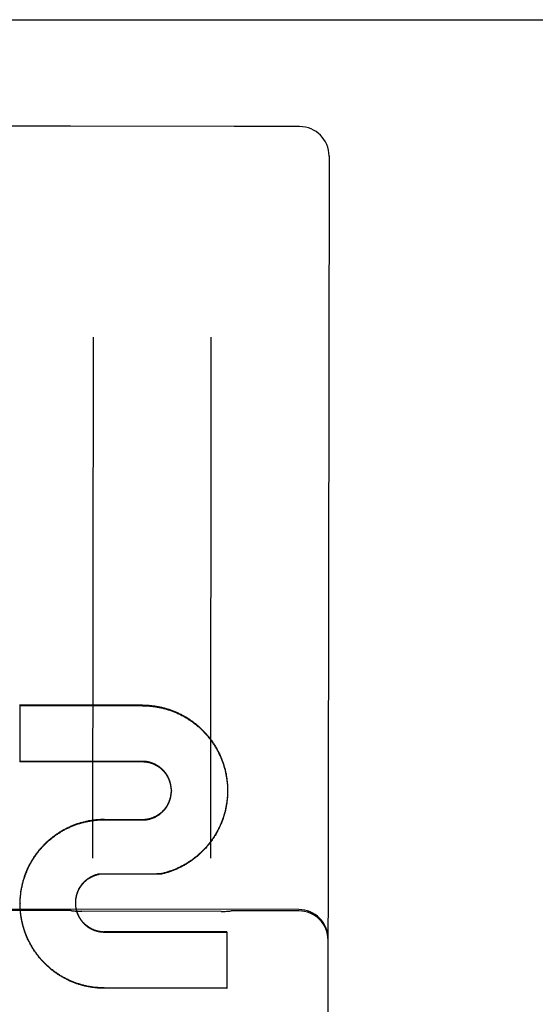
# Model space of a CAD drawing. Header units: inches. Extents: x 0 to 255, y -1 to 165.
# Tile 68 of 76: x 86.826 to 87.373, y 123.724 to 124.767. Entities that reach past the tile are written whole.
import ezdxf

# ---------------------------------------------------------------- set-up
doc = ezdxf.new("R2010")
doc.units = ezdxf.units.IN
doc.header["$LTSCALE"] = 14.034771
doc.header["$MEASUREMENT"] = 0
doc.linetypes.add('HIDDEN', pattern=[0.2, 0.1, -0.1])
doc.layers.get('0').update_dxf_attribs({"linetype": 'CONTINUOUS'})
doc.layers.add('02___PRT_ALL_AXES', color=7, linetype='CONTINUOUS')
doc.layers.add('DEFAULT_2', color=8, linetype='HIDDEN')

msp = doc.modelspace()

# ---------------------------------------------------------------- linework, layer by layer
at = {"color": 3, "linetype": 'Continuous'}
msp.add_line((83.8576, 124.767), (106.6701, 124.767), dxfattribs=at)
at = {"layer": '02___PRT_ALL_AXES', "color": 8, "linetype": 'HIDDEN'}
for p, q in [((86.879, 124.6541), (86.804, 124.6542)), ((87.0533, 124.6539), (86.8797, 124.6541)), ((87.1227, 124.6538), (87.054, 124.6539)), ((87.1218, 123.8241), (86.3093, 123.825)), ((86.878, 123.8229), (86.803, 123.823)), ((87.0394, 123.8219), (86.8916, 123.8221)), ((87.1218, 123.8227), (87.053, 123.8227))]:
    msp.add_line(p, q, dxfattribs=at)
at = {"layer": 'DEFAULT_2', "color": 8, "linetype": 'HIDDEN'}
for p, q in [((86.8797, 124.6541), (86.8794, 124.6541)), ((87.0535, 124.6539), (87.0533, 124.6539)), ((87.1539, 124.6226), (87.1517, 122.7273)), ((86.9037, 124.4307), (86.9031, 123.8786)), ((87.0287, 124.4305), (87.0281, 123.8784)), ((86.8259, 124.0408), (86.8259, 123.9805)), ((86.9561, 124.0406), (86.8259, 124.0408)), ((86.8259, 124.0401), (86.9561, 124.04)), ((86.956, 123.981), (86.8259, 123.9811)), ((86.956, 123.9804), (86.8259, 123.9805)), ((86.9867, 123.9502), (86.9867, 123.9496)), ((87.0463, 123.9541), (87.0463, 123.9525)), ((87.0463, 123.9531), (87.0463, 123.9515)), ((87.0463, 123.9521), (87.0464, 123.9505)), ((87.0464, 123.9492), (87.0463, 123.9475)), ((87.0463, 123.9482), (87.0463, 123.9466)), ((87.0464, 123.9511), (87.0464, 123.9495)), ((87.0464, 123.9501), (87.0464, 123.9485)), ((87.0464, 123.9501), (87.0464, 123.9495)), ((86.9158, 123.9197), (86.9158, 123.9192)), ((86.9158, 123.9197), (86.9559, 123.9194)), ((86.9158, 123.9192), (86.9559, 123.9189)), ((86.9559, 123.9194), (86.9559, 123.9189)), ((86.91, 123.8615), (86.91, 123.8611)), ((86.9754, 123.8614), (86.91, 123.8611)), ((86.9754, 123.8619), (86.9754, 123.8614)), ((86.8263, 123.8304), (86.8263, 123.8299)), ((86.8263, 123.829), (86.8263, 123.8304)), ((86.8263, 123.828), (86.8263, 123.8294)), ((86.8264, 123.8339), (86.8265, 123.8353)), ((86.885, 123.8333), (86.8849, 123.8324)), ((86.8849, 123.8328), (86.8849, 123.832)), ((86.8849, 123.8324), (86.8849, 123.8316)), ((86.8849, 123.832), (86.8849, 123.8311)), ((86.8849, 123.8315), (86.8849, 123.8309)), ((86.8849, 123.8313), (86.8849, 123.8311)), ((86.8849, 123.8311), (86.8849, 123.8302)), ((86.8849, 123.8309), (86.8849, 123.8307)), ((86.8849, 123.8306), (86.8849, 123.8298)), ((86.8849, 123.8302), (86.8849, 123.8294)), ((86.8264, 123.827), (86.8263, 123.8284)), ((86.8264, 123.826), (86.8264, 123.8275)), ((86.8264, 123.825), (86.8264, 123.8265)), ((87.0457, 123.8004), (86.9156, 123.8005)), ((86.9156, 123.8001), (87.0457, 123.8)), ((87.0457, 123.8004), (87.0457, 123.7404)), ((87.0457, 123.7407), (86.9155, 123.7409)), ((87.0457, 123.7404), (86.9155, 123.7405))]:
    msp.add_line(p, q, dxfattribs=at)
for points in [[(86.9561, 124.0406), (86.957, 124.0406), (86.958, 124.0406), (86.959, 124.0406), (86.96, 124.0406), (86.961, 124.0405), (86.9619, 124.0404), (86.9629, 124.0404), (86.9639, 124.0403), (86.9648, 124.0402), (86.9658, 124.0401), (86.9668, 124.04), (86.9678, 124.0399), (86.9687, 124.0397), (86.9697, 124.0396), (86.9707, 124.0394), (86.9716, 124.0393), (86.9726, 124.0391), (86.9735, 124.0389), (86.9745, 124.0387), (86.9754, 124.0385), (86.9764, 124.0383), (86.9774, 124.0381), (86.9783, 124.0378), (86.9792, 124.0376), (86.9802, 124.0373), (86.9811, 124.0371), (86.9821, 124.0368), (86.983, 124.0365), (86.9839, 124.0362), (86.9849, 124.0359), (86.9858, 124.0356), (86.9867, 124.0353), (86.9876, 124.0349), (86.9885, 124.0346), (86.9894, 124.0342), (86.9903, 124.0339), (86.9912, 124.0335), (86.9921, 124.0331), (86.993, 124.0327), (86.9939, 124.0323), (86.9948, 124.0319), (86.9957, 124.0315), (86.9966, 124.031), (86.9974, 124.0306), (86.9983, 124.0301), (86.9992, 124.0297), (87, 124.0292), (87.0009, 124.0287), (87.0017, 124.0282), (87.0026, 124.0277), (87.0034, 124.0272), (87.0042, 124.0267), (87.0051, 124.0262), (87.0059, 124.0256), (87.0067, 124.0251), (87.0075, 124.0245), (87.0083, 124.024), (87.0091, 124.0234), (87.0099, 124.0228), (87.0107, 124.0222), (87.0114, 124.0216), (87.0122, 124.021), (87.013, 124.0204), (87.0137, 124.0198), (87.0145, 124.0192), (87.0152, 124.0185), (87.0159, 124.0179), (87.0167, 124.0172), (87.0174, 124.0166), (87.0181, 124.0159), (87.0188, 124.0152), (87.0195, 124.0145), (87.0202, 124.0138), (87.0209, 124.0131), (87.0216, 124.0124), (87.0222, 124.0117), (87.0229, 124.011), (87.0236, 124.0103), (87.0242, 124.0095), (87.0248, 124.0088), (87.0255, 124.008), (87.0261, 124.0073), (87.0267, 124.0065), (87.0273, 124.0057), (87.0279, 124.005), (87.0285, 124.0042), (87.0291, 124.0034), (87.0297, 124.0026), (87.0302, 124.0018), (87.0308, 124.001), (87.0313, 124.0002), (87.0319, 123.9993), (87.0324, 123.9985), (87.0329, 123.9977), (87.0334, 123.9968), (87.0339, 123.996), (87.0344, 123.9952), (87.0349, 123.9943), (87.0354, 123.9934), (87.0358, 123.9926), (87.0363, 123.9917), (87.0367, 123.9908), (87.0372, 123.99), (87.0376, 123.9891), (87.038, 123.9882), (87.0384, 123.9873), (87.0388, 123.9864), (87.0392, 123.9855), (87.0396, 123.9846), (87.0399, 123.9837), (87.0403, 123.9828), (87.0406, 123.9818), (87.041, 123.9809), (87.0413, 123.98), (87.0416, 123.9791), (87.0419, 123.9781), (87.0422, 123.9772), (87.0425, 123.9763), (87.0428, 123.9753), (87.0431, 123.9744), (87.0433, 123.9734), (87.0436, 123.9725), (87.0438, 123.9715), (87.044, 123.9706), (87.0442, 123.9696), (87.0445, 123.9687), (87.0447, 123.9677), (87.0448, 123.9667), (87.045, 123.9658), (87.0452, 123.9648), (87.0453, 123.9638), (87.0455, 123.9629), (87.0456, 123.9619), (87.0457, 123.9609), (87.0458, 123.9599), (87.0459, 123.959), (87.046, 123.958), (87.0461, 123.957), (87.0462, 123.956), (87.0462, 123.9551), (87.0463, 123.9541)], [(86.9561, 124.04), (86.9571, 124.04), (86.958, 124.04), (86.959, 124.0399), (86.96, 124.0399), (86.961, 124.0398), (86.962, 124.0398), (86.963, 124.0397), (86.9639, 124.0396), (86.9649, 124.0395), (86.9659, 124.0394), (86.9669, 124.0393), (86.9679, 124.0392), (86.9688, 124.0391), (86.9698, 124.0389), (86.9708, 124.0388), (86.9718, 124.0386), (86.9727, 124.0384), (86.9737, 124.0382), (86.9747, 124.038), (86.9756, 124.0378), (86.9766, 124.0376), (86.9776, 124.0374), (86.9785, 124.0371), (86.9795, 124.0369), (86.9804, 124.0366), (86.9814, 124.0363), (86.9823, 124.0361), (86.9832, 124.0358), (86.9842, 124.0355), (86.9851, 124.0352), (86.9861, 124.0348), (86.987, 124.0345), (86.9879, 124.0342), (86.9888, 124.0338), (86.9897, 124.0334), (86.9907, 124.0331), (86.9916, 124.0327), (86.9925, 124.0323), (86.9934, 124.0319), (86.9943, 124.0315), (86.9952, 124.0311), (86.996, 124.0306), (86.9969, 124.0302), (86.9978, 124.0297), (86.9987, 124.0293), (86.9995, 124.0288), (87.0004, 124.0283), (87.0013, 124.0278), (87.0021, 124.0273), (87.003, 124.0268), (87.0038, 124.0263), (87.0046, 124.0258), (87.0055, 124.0252), (87.0063, 124.0247), (87.0071, 124.0242), (87.0079, 124.0236), (87.0087, 124.023), (87.0095, 124.0224), (87.0103, 124.0219), (87.0111, 124.0213), (87.0119, 124.0206), (87.0126, 124.02), (87.0134, 124.0194), (87.0142, 124.0188), (87.0149, 124.0181), (87.0157, 124.0175), (87.0164, 124.0168), (87.0171, 124.0162), (87.0178, 124.0155), (87.0186, 124.0148), (87.0193, 124.0141), (87.02, 124.0135), (87.0207, 124.0127), (87.0213, 124.012), (87.022, 124.0113), (87.0227, 124.0106), (87.0233, 124.0099), (87.024, 124.0091), (87.0246, 124.0084), (87.0253, 124.0076), (87.0259, 124.0069), (87.0265, 124.0061), (87.0271, 124.0053), (87.0278, 124.0046), (87.0283, 124.0038), (87.0289, 124.003), (87.0295, 124.0022), (87.0301, 124.0014), (87.0306, 124.0006), (87.0312, 123.9997), (87.0317, 123.9989), (87.0323, 123.9981), (87.0328, 123.9973), (87.0333, 123.9964), (87.0338, 123.9956), (87.0343, 123.9947), (87.0348, 123.9939), (87.0353, 123.993), (87.0357, 123.9921), (87.0362, 123.9913), (87.0367, 123.9904), (87.0371, 123.9895), (87.0375, 123.9886), (87.0379, 123.9877), (87.0384, 123.9868), (87.0388, 123.9859), (87.0391, 123.985), (87.0395, 123.9841), (87.0399, 123.9832), (87.0403, 123.9823), (87.0406, 123.9814), (87.0409, 123.9804), (87.0413, 123.9795), (87.0416, 123.9786), (87.0419, 123.9776), (87.0422, 123.9767), (87.0425, 123.9758), (87.0428, 123.9748), (87.0431, 123.9739), (87.0433, 123.9729), (87.0436, 123.972), (87.0438, 123.971), (87.044, 123.97), (87.0442, 123.9691), (87.0444, 123.9681), (87.0446, 123.9671), (87.0448, 123.9662), (87.045, 123.9652), (87.0452, 123.9642), (87.0453, 123.9633), (87.0455, 123.9623), (87.0456, 123.9613), (87.0457, 123.9603), (87.0458, 123.9594), (87.0459, 123.9584), (87.046, 123.9574), (87.0461, 123.9564), (87.0462, 123.9554), (87.0462, 123.9544), (87.0463, 123.9535)], [(86.9867, 123.9502), (86.9867, 123.9506), (86.9867, 123.951), (86.9867, 123.9514), (86.9867, 123.9519), (86.9866, 123.9523), (86.9866, 123.9527), (86.9866, 123.9532), (86.9865, 123.9536), (86.9865, 123.954), (86.9864, 123.9545), (86.9863, 123.9549), (86.9863, 123.9553), (86.9862, 123.9558), (86.9861, 123.9562), (86.986, 123.9566), (86.9859, 123.9571), (86.9858, 123.9575), (86.9857, 123.9579), (86.9856, 123.9583), (86.9855, 123.9587), (86.9854, 123.9592), (86.9852, 123.9596), (86.9851, 123.96), (86.985, 123.9604), (86.9848, 123.9608), (86.9847, 123.9612), (86.9845, 123.9616), (86.9843, 123.962), (86.9842, 123.9624), (86.984, 123.9628), (86.9838, 123.9632), (86.9836, 123.9636), (86.9834, 123.964), (86.9832, 123.9644), (86.983, 123.9648), (86.9828, 123.9652), (86.9826, 123.9656), (86.9824, 123.9659), (86.9822, 123.9663), (86.9819, 123.9667), (86.9817, 123.967), (86.9815, 123.9674), (86.9812, 123.9678), (86.981, 123.9681), (86.9807, 123.9685), (86.9804, 123.9688), (86.9802, 123.9692), (86.9799, 123.9695), (86.9796, 123.9698), (86.9793, 123.9702), (86.9791, 123.9705), (86.9788, 123.9708), (86.9785, 123.9712), (86.9782, 123.9715), (86.9779, 123.9718), (86.9776, 123.9721), (86.9773, 123.9724), (86.9769, 123.9727), (86.9766, 123.973), (86.9763, 123.9733), (86.976, 123.9736), (86.9756, 123.9738), (86.9753, 123.9741), (86.975, 123.9744), (86.9746, 123.9747), (86.9743, 123.9749), (86.9739, 123.9752), (86.9736, 123.9754), (86.9732, 123.9757), (86.9728, 123.9759), (86.9725, 123.9762), (86.9721, 123.9764), (86.9717, 123.9766), (86.9714, 123.9768), (86.971, 123.9771), (86.9706, 123.9773), (86.9702, 123.9775), (86.9698, 123.9777), (86.9694, 123.9779), (86.969, 123.978), (86.9687, 123.9782), (86.9683, 123.9784), (86.9679, 123.9786), (86.9675, 123.9787), (86.967, 123.9789), (86.9666, 123.9791), (86.9662, 123.9792), (86.9658, 123.9793), (86.9654, 123.9795), (86.965, 123.9796), (86.9646, 123.9797), (86.9642, 123.9799), (86.9637, 123.98), (86.9633, 123.9801), (86.9629, 123.9802), (86.9625, 123.9803), (86.962, 123.9804), (86.9616, 123.9804), (86.9612, 123.9805), (86.9608, 123.9806), (86.9603, 123.9807), (86.9599, 123.9807), (86.9595, 123.9808), (86.959, 123.9808), (86.9586, 123.9809), (86.9582, 123.9809), (86.9577, 123.9809), (86.9573, 123.9809), (86.9569, 123.981), (86.9564, 123.981), (86.956, 123.981)], [(86.9867, 123.9496), (86.9867, 123.95), (86.9867, 123.9505), (86.9867, 123.9509), (86.9867, 123.9513), (86.9866, 123.9518), (86.9866, 123.9522), (86.9866, 123.9527), (86.9865, 123.9531), (86.9865, 123.9535), (86.9864, 123.954), (86.9863, 123.9544), (86.9863, 123.9548), (86.9862, 123.9553), (86.9861, 123.9557), (86.986, 123.9561), (86.9859, 123.9566), (86.9858, 123.957), (86.9857, 123.9574), (86.9856, 123.9578), (86.9855, 123.9583), (86.9854, 123.9587), (86.9852, 123.9591), (86.9851, 123.9595), (86.9849, 123.9599), (86.9848, 123.9603), (86.9846, 123.9607), (86.9845, 123.9612), (86.9843, 123.9616), (86.9841, 123.962), (86.984, 123.9624), (86.9838, 123.9628), (86.9836, 123.9632), (86.9834, 123.9636), (86.9832, 123.9639), (86.983, 123.9643), (86.9828, 123.9647), (86.9825, 123.9651), (86.9823, 123.9655), (86.9821, 123.9659), (86.9819, 123.9662), (86.9816, 123.9666), (86.9814, 123.967), (86.9811, 123.9673), (86.9809, 123.9677), (86.9806, 123.968), (86.9803, 123.9684), (86.9801, 123.9687), (86.9798, 123.9691), (86.9795, 123.9694), (86.9792, 123.9697), (86.9789, 123.9701), (86.9786, 123.9704), (86.9784, 123.9707), (86.978, 123.971), (86.9777, 123.9713), (86.9774, 123.9717), (86.9771, 123.972), (86.9768, 123.9723), (86.9765, 123.9726), (86.9761, 123.9728), (86.9758, 123.9731), (86.9755, 123.9734), (86.9751, 123.9737), (86.9748, 123.974), (86.9744, 123.9742), (86.9741, 123.9745), (86.9737, 123.9747), (86.9734, 123.975), (86.973, 123.9752), (86.9726, 123.9755), (86.9723, 123.9757), (86.9719, 123.9759), (86.9715, 123.9762), (86.9711, 123.9764), (86.9707, 123.9766), (86.9704, 123.9768), (86.97, 123.977), (86.9696, 123.9772), (86.9692, 123.9774), (86.9688, 123.9776), (86.9684, 123.9778), (86.968, 123.9779), (86.9676, 123.9781), (86.9672, 123.9783), (86.9667, 123.9784), (86.9663, 123.9786), (86.9659, 123.9787), (86.9655, 123.9789), (86.9651, 123.979), (86.9647, 123.9791), (86.9642, 123.9793), (86.9638, 123.9794), (86.9634, 123.9795), (86.963, 123.9796), (86.9625, 123.9797), (86.9621, 123.9798), (86.9617, 123.9799), (86.9612, 123.9799), (86.9608, 123.98), (86.9604, 123.9801), (86.9599, 123.9801), (86.9595, 123.9802), (86.9591, 123.9802), (86.9586, 123.9803), (86.9582, 123.9803), (86.9578, 123.9803), (86.9573, 123.9804), (86.9569, 123.9804), (86.9564, 123.9804), (86.956, 123.9804)], [(86.9559, 123.9194), (86.9563, 123.9194), (86.9567, 123.9194), (86.9572, 123.9194), (86.9576, 123.9195), (86.9581, 123.9195), (86.9585, 123.9195), (86.9589, 123.9196), (86.9594, 123.9196), (86.9598, 123.9197), (86.9602, 123.9197), (86.9606, 123.9198), (86.9611, 123.9198), (86.9615, 123.9199), (86.9619, 123.92), (86.9624, 123.9201), (86.9628, 123.9202), (86.9632, 123.9203), (86.9636, 123.9204), (86.964, 123.9205), (86.9645, 123.9206), (86.9649, 123.9207), (86.9653, 123.9209), (86.9657, 123.921), (86.9661, 123.9211), (86.9665, 123.9213), (86.9669, 123.9214), (86.9673, 123.9216), (86.9677, 123.9218), (86.9681, 123.9219), (86.9685, 123.9221), (86.9689, 123.9223), (86.9693, 123.9225), (86.9697, 123.9227), (86.9701, 123.9229), (86.9705, 123.9231), (86.9709, 123.9233), (86.9713, 123.9235), (86.9716, 123.9237), (86.972, 123.9239), (86.9724, 123.9242), (86.9727, 123.9244), (86.9731, 123.9246), (86.9735, 123.9249), (86.9738, 123.9251), (86.9742, 123.9254), (86.9745, 123.9257), (86.9749, 123.9259), (86.9752, 123.9262), (86.9755, 123.9265), (86.9759, 123.9267), (86.9762, 123.927), (86.9765, 123.9273), (86.9769, 123.9276), (86.9772, 123.9279), (86.9775, 123.9282), (86.9778, 123.9285), (86.9781, 123.9288), (86.9784, 123.9291), (86.9787, 123.9295), (86.979, 123.9298), (86.9793, 123.9301), (86.9796, 123.9305), (86.9798, 123.9308), (86.9801, 123.9311), (86.9804, 123.9315), (86.9806, 123.9318), (86.9809, 123.9322), (86.9811, 123.9325), (86.9814, 123.9329), (86.9816, 123.9332), (86.9819, 123.9336), (86.9821, 123.934), (86.9823, 123.9344), (86.9825, 123.9347), (86.9828, 123.9351), (86.983, 123.9355), (86.9832, 123.9359), (86.9834, 123.9363), (86.9836, 123.9367), (86.9838, 123.937), (86.9839, 123.9374), (86.9841, 123.9378), (86.9843, 123.9382), (86.9845, 123.9386), (86.9846, 123.939), (86.9848, 123.9395), (86.9849, 123.9399), (86.9851, 123.9403), (86.9852, 123.9407), (86.9853, 123.9411), (86.9855, 123.9415), (86.9856, 123.9419), (86.9857, 123.9424), (86.9858, 123.9428), (86.9859, 123.9432), (86.986, 123.9436), (86.9861, 123.9441), (86.9862, 123.9445), (86.9863, 123.9449), (86.9863, 123.9454), (86.9864, 123.9458), (86.9865, 123.9462), (86.9865, 123.9466), (86.9866, 123.9471), (86.9866, 123.9475), (86.9866, 123.948), (86.9867, 123.9484), (86.9867, 123.9488), (86.9867, 123.9493), (86.9867, 123.9497), (86.9867, 123.9502)], [(86.9559, 123.9189), (86.9563, 123.9189), (86.9568, 123.9189), (86.9572, 123.9189), (86.9576, 123.9189), (86.9581, 123.919), (86.9585, 123.919), (86.9589, 123.919), (86.9594, 123.9191), (86.9598, 123.9191), (86.9603, 123.9192), (86.9607, 123.9193), (86.9611, 123.9193), (86.9616, 123.9194), (86.962, 123.9195), (86.9624, 123.9196), (86.9628, 123.9197), (86.9633, 123.9198), (86.9637, 123.9199), (86.9641, 123.92), (86.9645, 123.9201), (86.965, 123.9203), (86.9654, 123.9204), (86.9658, 123.9205), (86.9662, 123.9207), (86.9666, 123.9208), (86.967, 123.921), (86.9675, 123.9211), (86.9679, 123.9213), (86.9683, 123.9215), (86.9687, 123.9216), (86.9691, 123.9218), (86.9695, 123.922), (86.9699, 123.9222), (86.9702, 123.9224), (86.9706, 123.9226), (86.971, 123.9228), (86.9714, 123.9231), (86.9718, 123.9233), (86.9722, 123.9235), (86.9725, 123.9237), (86.9729, 123.924), (86.9733, 123.9242), (86.9736, 123.9245), (86.974, 123.9247), (86.9743, 123.925), (86.9747, 123.9253), (86.975, 123.9255), (86.9754, 123.9258), (86.9757, 123.9261), (86.976, 123.9264), (86.9764, 123.9267), (86.9767, 123.9269), (86.977, 123.9272), (86.9773, 123.9275), (86.9777, 123.9279), (86.978, 123.9282), (86.9783, 123.9285), (86.9786, 123.9288), (86.9789, 123.9291), (86.9792, 123.9295), (86.9794, 123.9298), (86.9797, 123.9301), (86.98, 123.9305), (86.9803, 123.9308), (86.9805, 123.9312), (86.9808, 123.9315), (86.9811, 123.9319), (86.9813, 123.9322), (86.9816, 123.9326), (86.9818, 123.933), (86.982, 123.9333), (86.9823, 123.9337), (86.9825, 123.9341), (86.9827, 123.9345), (86.9829, 123.9349), (86.9831, 123.9352), (86.9833, 123.9356), (86.9835, 123.936), (86.9837, 123.9364), (86.9839, 123.9368), (86.9841, 123.9372), (86.9843, 123.9376), (86.9844, 123.938), (86.9846, 123.9384), (86.9847, 123.9388), (86.9849, 123.9393), (86.985, 123.9397), (86.9852, 123.9401), (86.9853, 123.9405), (86.9854, 123.9409), (86.9856, 123.9413), (86.9857, 123.9418), (86.9858, 123.9422), (86.9859, 123.9426), (86.986, 123.943), (86.9861, 123.9435), (86.9862, 123.9439), (86.9862, 123.9443), (86.9863, 123.9448), (86.9864, 123.9452), (86.9864, 123.9456), (86.9865, 123.9461), (86.9866, 123.9465), (86.9866, 123.947), (86.9866, 123.9474), (86.9867, 123.9478), (86.9867, 123.9483), (86.9867, 123.9487), (86.9867, 123.9491), (86.9867, 123.9496)], [(87.0463, 123.9472), (87.0463, 123.9456), (87.0462, 123.9446), (87.0462, 123.9436), (87.0461, 123.9426), (87.046, 123.9416), (87.0459, 123.9407), (87.0458, 123.9397), (87.0457, 123.9387), (87.0456, 123.9377), (87.0454, 123.9367), (87.0453, 123.9358), (87.0451, 123.9348), (87.045, 123.9338), (87.0448, 123.9328), (87.0446, 123.9319), (87.0444, 123.9309), (87.0442, 123.93), (87.044, 123.929), (87.0437, 123.928), (87.0435, 123.9271), (87.0432, 123.9261), (87.043, 123.9252), (87.0427, 123.9242), (87.0424, 123.9233), (87.0421, 123.9223), (87.0418, 123.9214), (87.0415, 123.9205), (87.0412, 123.9195), (87.0409, 123.9186), (87.0405, 123.9177), (87.0402, 123.9168), (87.0398, 123.9158), (87.0394, 123.9149), (87.039, 123.914), (87.0386, 123.9131), (87.0382, 123.9122), (87.0378, 123.9113), (87.0374, 123.9104), (87.037, 123.9096), (87.0365, 123.9087), (87.0361, 123.9078), (87.0356, 123.9069), (87.0351, 123.9061), (87.0347, 123.9052), (87.0342, 123.9043), (87.0337, 123.9035), (87.0332, 123.9026), (87.0326, 123.9018), (87.0321, 123.901), (87.0316, 123.9001), (87.031, 123.8993), (87.0305, 123.8985), (87.0299, 123.8977), (87.0294, 123.8969), (87.0288, 123.8961), (87.0282, 123.8953), (87.0276, 123.8945), (87.027, 123.8937), (87.0264, 123.893), (87.0257, 123.8922), (87.0251, 123.8915), (87.0245, 123.8907), (87.0238, 123.89), (87.0232, 123.8892), (87.0225, 123.8885), (87.0218, 123.8878), (87.0212, 123.8871), (87.0205, 123.8864), (87.0198, 123.8857), (87.0191, 123.885), (87.0184, 123.8843), (87.0176, 123.8836), (87.0169, 123.8829), (87.0162, 123.8823), (87.0154, 123.8816), (87.0147, 123.881), (87.014, 123.8803), (87.0132, 123.8797), (87.0124, 123.8791), (87.0116, 123.8785), (87.0109, 123.8779), (87.0101, 123.8773), (87.0093, 123.8767), (87.0085, 123.8761), (87.0077, 123.8755), (87.0069, 123.875), (87.0061, 123.8744), (87.0052, 123.8739), (87.0044, 123.8734), (87.0036, 123.8728), (87.0027, 123.8723), (87.0019, 123.8718), (87.001, 123.8713), (87.0002, 123.8708), (86.9993, 123.8704), (86.9984, 123.8699), (86.9976, 123.8694), (86.9967, 123.869), (86.9958, 123.8685), (86.9949, 123.8681), (86.994, 123.8677), (86.9931, 123.8673), (86.9922, 123.8669), (86.9913, 123.8665), (86.9904, 123.8661), (86.9895, 123.8657), (86.9886, 123.8654), (86.9877, 123.865), (86.9867, 123.8647), (86.9858, 123.8644), (86.9849, 123.864), (86.9839, 123.8637), (86.983, 123.8634), (86.9821, 123.8631), (86.9811, 123.8629), (86.9802, 123.8626), (86.9792, 123.8623), (86.9783, 123.8621), (86.9773, 123.8619), (86.9763, 123.8616), (86.9754, 123.8614)], [(87.0463, 123.9462), (87.0462, 123.9452), (87.0462, 123.9443), (87.0461, 123.9433), (87.046, 123.9423), (87.0459, 123.9413), (87.0458, 123.9404), (87.0457, 123.9394), (87.0456, 123.9384), (87.0455, 123.9374), (87.0453, 123.9365), (87.0452, 123.9355), (87.045, 123.9345), (87.0448, 123.9336), (87.0446, 123.9326), (87.0444, 123.9316), (87.0442, 123.9307), (87.044, 123.9297), (87.0438, 123.9288), (87.0436, 123.9278), (87.0433, 123.9269), (87.043, 123.9259), (87.0428, 123.925), (87.0425, 123.924), (87.0422, 123.9231), (87.0419, 123.9222), (87.0416, 123.9212), (87.0413, 123.9203), (87.041, 123.9194), (87.0406, 123.9185), (87.0403, 123.9176), (87.0399, 123.9166), (87.0395, 123.9157), (87.0392, 123.9148), (87.0388, 123.9139), (87.0384, 123.913), (87.038, 123.9121), (87.0376, 123.9113), (87.0371, 123.9104), (87.0367, 123.9095), (87.0362, 123.9086), (87.0358, 123.9078), (87.0353, 123.9069), (87.0349, 123.906), (87.0344, 123.9052), (87.0339, 123.9043), (87.0334, 123.9035), (87.0329, 123.9027), (87.0324, 123.9018), (87.0318, 123.901), (87.0313, 123.9002), (87.0307, 123.8994), (87.0302, 123.8986), (87.0296, 123.8978), (87.0291, 123.897), (87.0285, 123.8962), (87.0279, 123.8954), (87.0273, 123.8946), (87.0267, 123.8939), (87.0261, 123.8931), (87.0254, 123.8923), (87.0248, 123.8916), (87.0242, 123.8908), (87.0235, 123.8901), (87.0229, 123.8894), (87.0222, 123.8887), (87.0215, 123.8879), (87.0209, 123.8872), (87.0202, 123.8865), (87.0195, 123.8858), (87.0188, 123.8852), (87.0181, 123.8845), (87.0174, 123.8838), (87.0166, 123.8832), (87.0159, 123.8825), (87.0152, 123.8819), (87.0144, 123.8812), (87.0137, 123.8806), (87.0129, 123.88), (87.0122, 123.8794), (87.0114, 123.8787), (87.0106, 123.8782), (87.0098, 123.8776), (87.009, 123.877), (87.0083, 123.8764), (87.0075, 123.8759), (87.0066, 123.8753), (87.0058, 123.8748), (87.005, 123.8742), (87.0042, 123.8737), (87.0034, 123.8732), (87.0025, 123.8727), (87.0017, 123.8722), (87.0008, 123.8717), (87, 123.8712), (86.9991, 123.8707), (86.9983, 123.8703), (86.9974, 123.8698), (86.9965, 123.8694), (86.9956, 123.8689), (86.9948, 123.8685), (86.9939, 123.8681), (86.993, 123.8677), (86.9921, 123.8673), (86.9912, 123.8669), (86.9903, 123.8665), (86.9894, 123.8662), (86.9885, 123.8658), (86.9876, 123.8655), (86.9866, 123.8651), (86.9857, 123.8648), (86.9848, 123.8645), (86.9839, 123.8642), (86.9829, 123.8639), (86.982, 123.8636), (86.9811, 123.8633), (86.9801, 123.863), (86.9792, 123.8628), (86.9782, 123.8625), (86.9773, 123.8623), (86.9763, 123.8621), (86.9754, 123.8619)], [(86.8265, 123.8353), (86.8265, 123.8362), (86.8266, 123.8372), (86.8267, 123.8382), (86.8268, 123.8391), (86.8269, 123.8401), (86.827, 123.8411), (86.8271, 123.8421), (86.8272, 123.843), (86.8274, 123.844), (86.8275, 123.845), (86.8277, 123.8459), (86.8279, 123.8469), (86.8281, 123.8478), (86.8283, 123.8488), (86.8285, 123.8497), (86.8287, 123.8507), (86.8289, 123.8516), (86.8291, 123.8526), (86.8294, 123.8535), (86.8297, 123.8545), (86.8299, 123.8554), (86.8302, 123.8563), (86.8305, 123.8573), (86.8308, 123.8582), (86.8311, 123.8591), (86.8314, 123.8601), (86.8318, 123.861), (86.8321, 123.8619), (86.8324, 123.8628), (86.8328, 123.8637), (86.8332, 123.8646), (86.8336, 123.8655), (86.8339, 123.8664), (86.8343, 123.8673), (86.8347, 123.8682), (86.8352, 123.8691), (86.8356, 123.8699), (86.836, 123.8708), (86.8365, 123.8717), (86.8369, 123.8725), (86.8374, 123.8734), (86.8379, 123.8742), (86.8384, 123.8751), (86.8389, 123.8759), (86.8394, 123.8768), (86.8399, 123.8776), (86.8404, 123.8784), (86.8409, 123.8792), (86.8415, 123.8801), (86.842, 123.8809), (86.8426, 123.8817), (86.8431, 123.8825), (86.8437, 123.8833), (86.8443, 123.884), (86.8449, 123.8848), (86.8455, 123.8856), (86.8461, 123.8863), (86.8467, 123.8871), (86.8473, 123.8879), (86.848, 123.8886), (86.8486, 123.8893), (86.8492, 123.8901), (86.8499, 123.8908), (86.8506, 123.8915), (86.8512, 123.8922), (86.8519, 123.8929), (86.8526, 123.8936), (86.8533, 123.8943), (86.854, 123.895), (86.8547, 123.8956), (86.8554, 123.8963), (86.8561, 123.8969), (86.8569, 123.8976), (86.8576, 123.8982), (86.8584, 123.8989), (86.8591, 123.8995), (86.8599, 123.9001), (86.8606, 123.9007), (86.8614, 123.9013), (86.8622, 123.9019), (86.863, 123.9025), (86.8637, 123.903), (86.8645, 123.9036), (86.8653, 123.9041), (86.8662, 123.9047), (86.867, 123.9052), (86.8678, 123.9058), (86.8686, 123.9063), (86.8694, 123.9068), (86.8703, 123.9073), (86.8711, 123.9078), (86.872, 123.9083), (86.8728, 123.9087), (86.8737, 123.9092), (86.8745, 123.9096), (86.8754, 123.9101), (86.8763, 123.9105), (86.8772, 123.9109), (86.878, 123.9114), (86.8789, 123.9118), (86.8798, 123.9122), (86.8807, 123.9125), (86.8816, 123.9129), (86.8825, 123.9133), (86.8834, 123.9136), (86.8843, 123.914), (86.8852, 123.9143), (86.8861, 123.9147), (86.8871, 123.915), (86.888, 123.9153), (86.8889, 123.9156), (86.8899, 123.9159), (86.8908, 123.9161), (86.8917, 123.9164), (86.8927, 123.9167), (86.8936, 123.9169), (86.8945, 123.9171), (86.8955, 123.9174), (86.8964, 123.9176), (86.8974, 123.9178), (86.8984, 123.918), (86.8993, 123.9182), (86.9003, 123.9183), (86.9012, 123.9185), (86.9022, 123.9187), (86.9031, 123.9188), (86.9041, 123.9189), (86.9051, 123.919), (86.906, 123.9192), (86.907, 123.9193), (86.908, 123.9193), (86.909, 123.9194), (86.9099, 123.9195), (86.9109, 123.9195), (86.9119, 123.9196), (86.9128, 123.9196), (86.9138, 123.9197), (86.9148, 123.9197), (86.9158, 123.9197)], [(86.8265, 123.8349), (86.8265, 123.8358), (86.8266, 123.8368), (86.8267, 123.8378), (86.8268, 123.8388), (86.8269, 123.8397), (86.827, 123.8407), (86.8271, 123.8417), (86.8272, 123.8427), (86.8274, 123.8436), (86.8275, 123.8446), (86.8277, 123.8456), (86.8279, 123.8465), (86.8281, 123.8475), (86.8283, 123.8485), (86.8285, 123.8494), (86.8287, 123.8504), (86.8289, 123.8513), (86.8292, 123.8523), (86.8294, 123.8532), (86.8297, 123.8542), (86.83, 123.8551), (86.8303, 123.856), (86.8305, 123.857), (86.8308, 123.8579), (86.8312, 123.8588), (86.8315, 123.8598), (86.8318, 123.8607), (86.8322, 123.8616), (86.8325, 123.8625), (86.8329, 123.8634), (86.8333, 123.8643), (86.8336, 123.8653), (86.834, 123.8662), (86.8344, 123.867), (86.8349, 123.8679), (86.8353, 123.8688), (86.8357, 123.8697), (86.8361, 123.8706), (86.8366, 123.8714), (86.8371, 123.8723), (86.8375, 123.8732), (86.838, 123.874), (86.8385, 123.8749), (86.839, 123.8757), (86.8395, 123.8766), (86.84, 123.8774), (86.8406, 123.8782), (86.8411, 123.879), (86.8416, 123.8799), (86.8422, 123.8807), (86.8428, 123.8815), (86.8433, 123.8823), (86.8439, 123.8831), (86.8445, 123.8838), (86.8451, 123.8846), (86.8457, 123.8854), (86.8463, 123.8862), (86.8469, 123.8869), (86.8476, 123.8877), (86.8482, 123.8884), (86.8489, 123.8892), (86.8495, 123.8899), (86.8502, 123.8906), (86.8508, 123.8913), (86.8515, 123.892), (86.8522, 123.8927), (86.8529, 123.8934), (86.8536, 123.8941), (86.8543, 123.8948), (86.855, 123.8955), (86.8558, 123.8961), (86.8565, 123.8968), (86.8572, 123.8974), (86.858, 123.8981), (86.8587, 123.8987), (86.8595, 123.8993), (86.8603, 123.8999), (86.861, 123.9005), (86.8618, 123.9011), (86.8626, 123.9017), (86.8634, 123.9023), (86.8642, 123.9029), (86.865, 123.9034), (86.8658, 123.904), (86.8666, 123.9045), (86.8674, 123.905), (86.8683, 123.9056), (86.8691, 123.9061), (86.8699, 123.9066), (86.8708, 123.9071), (86.8716, 123.9076), (86.8725, 123.9081), (86.8734, 123.9085), (86.8742, 123.909), (86.8751, 123.9094), (86.876, 123.9099), (86.8769, 123.9103), (86.8777, 123.9107), (86.8786, 123.9111), (86.8795, 123.9115), (86.8804, 123.9119), (86.8813, 123.9123), (86.8822, 123.9127), (86.8832, 123.913), (86.8841, 123.9134), (86.885, 123.9137), (86.8859, 123.9141), (86.8868, 123.9144), (86.8878, 123.9147), (86.8887, 123.915), (86.8896, 123.9153), (86.8906, 123.9156), (86.8915, 123.9158), (86.8925, 123.9161), (86.8934, 123.9164), (86.8944, 123.9166), (86.8953, 123.9168), (86.8963, 123.917), (86.8972, 123.9172), (86.8982, 123.9174), (86.8992, 123.9176), (86.9001, 123.9178), (86.9011, 123.918), (86.9021, 123.9181), (86.903, 123.9183), (86.904, 123.9184), (86.905, 123.9185), (86.906, 123.9186), (86.9069, 123.9187), (86.9079, 123.9188), (86.9089, 123.9189), (86.9099, 123.919), (86.9109, 123.919), (86.9118, 123.9191), (86.9128, 123.9191), (86.9138, 123.9191), (86.9148, 123.9192), (86.9158, 123.9192)], [(86.91, 123.8615), (86.9096, 123.8614), (86.9091, 123.8614), (86.9087, 123.8613), (86.9083, 123.8612), (86.9079, 123.861), (86.9075, 123.8609), (86.907, 123.8608), (86.9066, 123.8607), (86.9062, 123.8606), (86.9058, 123.8604), (86.9054, 123.8603), (86.905, 123.8601), (86.9046, 123.86), (86.9041, 123.8598), (86.9037, 123.8596), (86.9033, 123.8595), (86.9029, 123.8593), (86.9025, 123.8591), (86.9022, 123.8589), (86.9018, 123.8587), (86.9014, 123.8585), (86.901, 123.8583), (86.9006, 123.8581), (86.9002, 123.8579), (86.8999, 123.8577), (86.8995, 123.8574), (86.8991, 123.8572), (86.8987, 123.857), (86.8984, 123.8567), (86.898, 123.8565), (86.8977, 123.8562), (86.8973, 123.856), (86.897, 123.8557), (86.8966, 123.8554), (86.8963, 123.8552), (86.8959, 123.8549), (86.8956, 123.8546), (86.8953, 123.8543), (86.895, 123.854), (86.8946, 123.8537), (86.8943, 123.8534), (86.894, 123.8531), (86.8937, 123.8528), (86.8934, 123.8525), (86.8931, 123.8522), (86.8928, 123.8519), (86.8925, 123.8515), (86.8922, 123.8512), (86.8919, 123.8509), (86.8917, 123.8505), (86.8914, 123.8502), (86.8911, 123.8498), (86.8909, 123.8495), (86.8906, 123.8491), (86.8904, 123.8488), (86.8901, 123.8484), (86.8899, 123.848), (86.8896, 123.8477), (86.8894, 123.8473), (86.8892, 123.8469), (86.889, 123.8466), (86.8887, 123.8462), (86.8885, 123.8458), (86.8883, 123.8454), (86.8881, 123.845), (86.8879, 123.8446), (86.8878, 123.8442), (86.8876, 123.8438), (86.8874, 123.8434), (86.8872, 123.843), (86.8871, 123.8426), (86.8869, 123.8422), (86.8868, 123.8418), (86.8866, 123.8414), (86.8865, 123.841), (86.8863, 123.8406), (86.8862, 123.8401), (86.8861, 123.8397), (86.886, 123.8393), (86.8859, 123.8389), (86.8858, 123.8384), (86.8857, 123.838), (86.8856, 123.8376), (86.8855, 123.8372), (86.8854, 123.8367), (86.8853, 123.8363), (86.8853, 123.8359), (86.8852, 123.8354), (86.8851, 123.835), (86.8851, 123.8346), (86.885, 123.8341), (86.885, 123.8337), (86.885, 123.8333)], [(86.91, 123.8611), (86.9096, 123.861), (86.9091, 123.8609), (86.9087, 123.8608), (86.9083, 123.8607), (86.9079, 123.8606), (86.9074, 123.8605), (86.907, 123.8604), (86.9066, 123.8602), (86.9062, 123.8601), (86.9057, 123.86), (86.9053, 123.8598), (86.9049, 123.8597), (86.9045, 123.8595), (86.9041, 123.8593), (86.9037, 123.8592), (86.9033, 123.859), (86.9029, 123.8588), (86.9025, 123.8586), (86.9021, 123.8584), (86.9017, 123.8582), (86.9013, 123.858), (86.9009, 123.8578), (86.9005, 123.8576), (86.9001, 123.8574), (86.8998, 123.8572), (86.8994, 123.8569), (86.899, 123.8567), (86.8986, 123.8565), (86.8983, 123.8562), (86.8979, 123.856), (86.8975, 123.8557), (86.8972, 123.8554), (86.8968, 123.8552), (86.8965, 123.8549), (86.8962, 123.8546), (86.8958, 123.8543), (86.8955, 123.8541), (86.8951, 123.8538), (86.8948, 123.8535), (86.8945, 123.8532), (86.8942, 123.8529), (86.8939, 123.8525), (86.8936, 123.8522), (86.8933, 123.8519), (86.893, 123.8516), (86.8927, 123.8513), (86.8924, 123.8509), (86.8921, 123.8506), (86.8918, 123.8503), (86.8915, 123.8499), (86.8913, 123.8496), (86.891, 123.8492), (86.8907, 123.8489), (86.8905, 123.8485), (86.8902, 123.8481), (86.89, 123.8478), (86.8897, 123.8474), (86.8895, 123.847), (86.8893, 123.8466), (86.8891, 123.8463), (86.8888, 123.8459), (86.8886, 123.8455), (86.8884, 123.8451), (86.8882, 123.8447), (86.888, 123.8443), (86.8878, 123.8439), (86.8876, 123.8435), (86.8875, 123.8431), (86.8873, 123.8427), (86.8871, 123.8423), (86.887, 123.8419), (86.8868, 123.8415), (86.8867, 123.8411), (86.8865, 123.8406), (86.8864, 123.8402), (86.8862, 123.8398), (86.8861, 123.8394), (86.886, 123.839), (86.8859, 123.8385), (86.8858, 123.8381), (86.8857, 123.8377), (86.8856, 123.8372), (86.8855, 123.8368), (86.8854, 123.8364), (86.8853, 123.8359), (86.8853, 123.8355), (86.8852, 123.8351), (86.8851, 123.8346), (86.8851, 123.8342), (86.885, 123.8338), (86.885, 123.8333), (86.885, 123.8329)], [(86.8263, 123.8299), (86.8263, 123.8309), (86.8263, 123.8319), (86.8264, 123.8329), (86.8264, 123.8343)], [(86.8263, 123.8304), (86.8263, 123.8314), (86.8263, 123.8323), (86.8264, 123.8333)], [(86.8849, 123.8298), (86.885, 123.8289), (86.885, 123.8285), (86.885, 123.828), (86.8851, 123.8276), (86.8851, 123.8272), (86.8852, 123.8267), (86.8853, 123.8263), (86.8853, 123.8258), (86.8854, 123.8254), (86.8855, 123.825), (86.8856, 123.8245), (86.8857, 123.8241), (86.8858, 123.8237), (86.8859, 123.8233), (86.886, 123.8228), (86.8861, 123.8224), (86.8862, 123.822), (86.8863, 123.8216), (86.8865, 123.8211), (86.8866, 123.8207), (86.8868, 123.8203), (86.8869, 123.8199), (86.8871, 123.8195), (86.8873, 123.8191), (86.8874, 123.8187), (86.8876, 123.8183), (86.8878, 123.8179), (86.888, 123.8175), (86.8882, 123.8171), (86.8884, 123.8167), (86.8886, 123.8163), (86.8888, 123.8159), (86.889, 123.8155), (86.8892, 123.8151), (86.8895, 123.8148), (86.8897, 123.8144), (86.8899, 123.814), (86.8902, 123.8136), (86.8904, 123.8133), (86.8907, 123.8129), (86.8909, 123.8126), (86.8912, 123.8122), (86.8915, 123.8119), (86.8917, 123.8115), (86.892, 123.8112), (86.8923, 123.8108), (86.8926, 123.8105), (86.8929, 123.8102), (86.8932, 123.8099), (86.8935, 123.8095), (86.8938, 123.8092), (86.8941, 123.8089), (86.8944, 123.8086), (86.8948, 123.8083), (86.8951, 123.808), (86.8954, 123.8077), (86.8957, 123.8074), (86.8961, 123.8071), (86.8964, 123.8069), (86.8968, 123.8066), (86.8971, 123.8063), (86.8975, 123.8061), (86.8978, 123.8058), (86.8982, 123.8055), (86.8986, 123.8053), (86.8989, 123.8051), (86.8993, 123.8048), (86.8997, 123.8046), (86.9001, 123.8044), (86.9004, 123.8041), (86.9008, 123.8039), (86.9012, 123.8037), (86.9016, 123.8035), (86.902, 123.8033), (86.9024, 123.8031), (86.9028, 123.8029), (86.9032, 123.8027), (86.9036, 123.8026), (86.904, 123.8024), (86.9044, 123.8022), (86.9048, 123.8021), (86.9052, 123.8019), (86.9057, 123.8018), (86.9061, 123.8016), (86.9065, 123.8015), (86.9069, 123.8014), (86.9073, 123.8013), (86.9078, 123.8011), (86.9082, 123.801), (86.9086, 123.8009), (86.9091, 123.8008), (86.9095, 123.8007), (86.9099, 123.8007), (86.9104, 123.8006), (86.9108, 123.8005), (86.9112, 123.8004), (86.9117, 123.8004), (86.9121, 123.8003), (86.9125, 123.8003), (86.913, 123.8002), (86.9134, 123.8002), (86.9139, 123.8002), (86.9143, 123.8001), (86.9147, 123.8001), (86.9152, 123.8001), (86.9156, 123.8001)], [(86.885, 123.8293), (86.885, 123.8289), (86.885, 123.8285), (86.8851, 123.828), (86.8851, 123.8276), (86.8852, 123.8272), (86.8852, 123.8267), (86.8853, 123.8263), (86.8854, 123.8259), (86.8855, 123.8254), (86.8856, 123.825), (86.8856, 123.8246), (86.8857, 123.8241), (86.8859, 123.8237), (86.886, 123.8233), (86.8861, 123.8229), (86.8862, 123.8225), (86.8863, 123.822), (86.8865, 123.8216), (86.8866, 123.8212), (86.8868, 123.8208), (86.8869, 123.8204), (86.8871, 123.82), (86.8872, 123.8196), (86.8874, 123.8192), (86.8876, 123.8188), (86.8877, 123.8184), (86.8879, 123.818), (86.8881, 123.8176), (86.8883, 123.8172), (86.8885, 123.8168), (86.8887, 123.8164), (86.8889, 123.816), (86.8892, 123.8157), (86.8894, 123.8153), (86.8896, 123.8149), (86.8899, 123.8145), (86.8901, 123.8142), (86.8903, 123.8138), (86.8906, 123.8135), (86.8908, 123.8131), (86.8911, 123.8128), (86.8914, 123.8124), (86.8916, 123.8121), (86.8919, 123.8117), (86.8922, 123.8114), (86.8925, 123.8111), (86.8928, 123.8107), (86.8931, 123.8104), (86.8934, 123.8101), (86.8937, 123.8098), (86.894, 123.8095), (86.8943, 123.8092), (86.8946, 123.8089), (86.8949, 123.8086), (86.8953, 123.8083), (86.8956, 123.808), (86.8959, 123.8077), (86.8963, 123.8074), (86.8966, 123.8071), (86.8969, 123.8069), (86.8973, 123.8066), (86.8976, 123.8064), (86.898, 123.8061), (86.8984, 123.8059), (86.8987, 123.8056), (86.8991, 123.8054), (86.8995, 123.8051), (86.8998, 123.8049), (86.9002, 123.8047), (86.9006, 123.8045), (86.901, 123.8043), (86.9013, 123.8041), (86.9017, 123.8039), (86.9021, 123.8037), (86.9025, 123.8035), (86.9029, 123.8033), (86.9033, 123.8031), (86.9037, 123.8029), (86.9041, 123.8028), (86.9045, 123.8026), (86.9049, 123.8024), (86.9053, 123.8023), (86.9058, 123.8022), (86.9062, 123.802), (86.9066, 123.8019), (86.907, 123.8018), (86.9074, 123.8016), (86.9078, 123.8015), (86.9083, 123.8014), (86.9087, 123.8013), (86.9091, 123.8012), (86.9095, 123.8011), (86.91, 123.801), (86.9104, 123.801), (86.9108, 123.8009), (86.9113, 123.8008), (86.9117, 123.8008), (86.9121, 123.8007), (86.9126, 123.8007), (86.913, 123.8006), (86.9134, 123.8006), (86.9139, 123.8006), (86.9143, 123.8005), (86.9147, 123.8005), (86.9152, 123.8005), (86.9156, 123.8005)], [(86.9155, 123.7409), (86.9146, 123.7409), (86.9136, 123.7409), (86.9126, 123.7409), (86.9117, 123.741), (86.9107, 123.741), (86.9097, 123.7411), (86.9087, 123.7412), (86.9078, 123.7412), (86.9068, 123.7413), (86.9058, 123.7414), (86.9049, 123.7415), (86.9039, 123.7417), (86.9029, 123.7418), (86.902, 123.7419), (86.901, 123.7421), (86.9, 123.7423), (86.8991, 123.7424), (86.8981, 123.7426), (86.8972, 123.7428), (86.8962, 123.743), (86.8953, 123.7433), (86.8943, 123.7435), (86.8934, 123.7437), (86.8924, 123.744), (86.8915, 123.7442), (86.8906, 123.7445), (86.8896, 123.7448), (86.8887, 123.7451), (86.8878, 123.7454), (86.8868, 123.7457), (86.8859, 123.746), (86.885, 123.7463), (86.8841, 123.7467), (86.8832, 123.747), (86.8823, 123.7474), (86.8814, 123.7477), (86.8805, 123.7481), (86.8796, 123.7485), (86.8787, 123.7489), (86.8778, 123.7493), (86.8769, 123.7497), (86.8761, 123.7502), (86.8752, 123.7506), (86.8743, 123.751), (86.8735, 123.7515), (86.8726, 123.752), (86.8717, 123.7524), (86.8709, 123.7529), (86.8701, 123.7534), (86.8692, 123.7539), (86.8684, 123.7544), (86.8676, 123.7549), (86.8668, 123.7555), (86.8659, 123.756), (86.8651, 123.7566), (86.8643, 123.7571), (86.8635, 123.7577), (86.8628, 123.7582), (86.862, 123.7588), (86.8612, 123.7594), (86.8604, 123.76), (86.8597, 123.7606), (86.8589, 123.7612), (86.8582, 123.7619), (86.8574, 123.7625), (86.8567, 123.7631), (86.856, 123.7638), (86.8552, 123.7644), (86.8545, 123.7651), (86.8538, 123.7658), (86.8531, 123.7665), (86.8524, 123.7671), (86.8517, 123.7678), (86.8511, 123.7685), (86.8504, 123.7692), (86.8497, 123.77), (86.8491, 123.7707), (86.8484, 123.7714), (86.8478, 123.7721), (86.8472, 123.7729), (86.8465, 123.7736), (86.8459, 123.7744), (86.8453, 123.7752), (86.8447, 123.7759), (86.8441, 123.7767), (86.8436, 123.7775), (86.843, 123.7783), (86.8424, 123.7791), (86.8419, 123.7799), (86.8413, 123.7807), (86.8408, 123.7815), (86.8403, 123.7823), (86.8397, 123.7832), (86.8392, 123.784), (86.8387, 123.7848), (86.8382, 123.7857), (86.8378, 123.7865), (86.8373, 123.7874), (86.8368, 123.7882), (86.8364, 123.7891), (86.8359, 123.79), (86.8355, 123.7908), (86.8351, 123.7917), (86.8346, 123.7926), (86.8342, 123.7935), (86.8338, 123.7944), (86.8335, 123.7953), (86.8331, 123.7962), (86.8327, 123.7971), (86.8324, 123.798), (86.832, 123.7989), (86.8317, 123.7998), (86.8313, 123.8007), (86.831, 123.8016), (86.8307, 123.8026), (86.8304, 123.8035), (86.8301, 123.8044), (86.8299, 123.8054), (86.8296, 123.8063), (86.8293, 123.8072), (86.8291, 123.8082), (86.8289, 123.8091), (86.8286, 123.8101), (86.8284, 123.811), (86.8282, 123.812), (86.828, 123.8129), (86.8278, 123.8139), (86.8277, 123.8149), (86.8275, 123.8158), (86.8273, 123.8168), (86.8272, 123.8177), (86.8271, 123.8187), (86.827, 123.8197), (86.8268, 123.8206), (86.8267, 123.8216), (86.8267, 123.8226), (86.8266, 123.8236), (86.8265, 123.8245), (86.8264, 123.8255)], [(86.9155, 123.7405), (86.9146, 123.7405), (86.9136, 123.7405), (86.9126, 123.7406), (86.9116, 123.7406), (86.9106, 123.7407), (86.9097, 123.7407), (86.9087, 123.7408), (86.9077, 123.7409), (86.9067, 123.741), (86.9058, 123.7411), (86.9048, 123.7412), (86.9038, 123.7413), (86.9028, 123.7414), (86.9019, 123.7416), (86.9009, 123.7418), (86.8999, 123.7419), (86.899, 123.7421), (86.898, 123.7423), (86.897, 123.7425), (86.8961, 123.7427), (86.8951, 123.7429), (86.8942, 123.7431), (86.8932, 123.7434), (86.8923, 123.7436), (86.8913, 123.7439), (86.8904, 123.7442), (86.8894, 123.7445), (86.8885, 123.7447), (86.8876, 123.7451), (86.8866, 123.7454), (86.8857, 123.7457), (86.8848, 123.746), (86.8839, 123.7464), (86.883, 123.7467), (86.8821, 123.7471), (86.8811, 123.7475), (86.8802, 123.7478), (86.8793, 123.7482), (86.8784, 123.7486), (86.8776, 123.7491), (86.8767, 123.7495), (86.8758, 123.7499), (86.8749, 123.7504), (86.874, 123.7508), (86.8732, 123.7513), (86.8723, 123.7517), (86.8715, 123.7522), (86.8706, 123.7527), (86.8698, 123.7532), (86.8689, 123.7537), (86.8681, 123.7542), (86.8673, 123.7548), (86.8664, 123.7553), (86.8656, 123.7558), (86.8648, 123.7564), (86.864, 123.757), (86.8632, 123.7575), (86.8624, 123.7581), (86.8616, 123.7587), (86.8609, 123.7593), (86.8601, 123.7599), (86.8593, 123.7605), (86.8586, 123.7611), (86.8578, 123.7618), (86.8571, 123.7624), (86.8563, 123.7631), (86.8556, 123.7637), (86.8549, 123.7644), (86.8542, 123.765), (86.8535, 123.7657), (86.8528, 123.7664), (86.8521, 123.7671), (86.8514, 123.7678), (86.8507, 123.7685), (86.85, 123.7692), (86.8494, 123.77), (86.8487, 123.7707), (86.8481, 123.7714), (86.8474, 123.7722), (86.8468, 123.7729), (86.8462, 123.7737), (86.8456, 123.7745), (86.845, 123.7752), (86.8444, 123.776), (86.8438, 123.7768), (86.8432, 123.7776), (86.8426, 123.7784), (86.8421, 123.7792), (86.8415, 123.78), (86.841, 123.7808), (86.8404, 123.7816), (86.8399, 123.7825), (86.8394, 123.7833), (86.8389, 123.7841), (86.8384, 123.785), (86.8379, 123.7858), (86.8374, 123.7867), (86.837, 123.7876), (86.8365, 123.7884), (86.8361, 123.7893), (86.8356, 123.7902), (86.8352, 123.7911), (86.8348, 123.7919), (86.8343, 123.7928), (86.8339, 123.7937), (86.8336, 123.7946), (86.8332, 123.7955), (86.8328, 123.7964), (86.8324, 123.7974), (86.8321, 123.7983), (86.8317, 123.7992), (86.8314, 123.8001), (86.8311, 123.801), (86.8308, 123.802), (86.8305, 123.8029), (86.8302, 123.8038), (86.8299, 123.8048), (86.8296, 123.8057), (86.8294, 123.8067), (86.8291, 123.8076), (86.8289, 123.8086), (86.8287, 123.8095), (86.8284, 123.8105), (86.8282, 123.8114), (86.828, 123.8124), (86.8279, 123.8134), (86.8277, 123.8143), (86.8275, 123.8153), (86.8274, 123.8163), (86.8272, 123.8172), (86.8271, 123.8182), (86.827, 123.8192), (86.8268, 123.8202), (86.8267, 123.8211), (86.8267, 123.8221), (86.8266, 123.8231), (86.8265, 123.8241), (86.8264, 123.825)], [(86.881, 123.8228), (86.8812, 123.8227), (86.8824, 123.8226), (86.8836, 123.8225), (86.8848, 123.8224), (86.886, 123.8223), (86.8871, 123.8222), (86.8883, 123.8222), (86.8894, 123.8221), (86.8906, 123.8221), (86.8916, 123.8221)], [(87.0394, 123.8219), (87.0404, 123.8219), (87.0416, 123.822), (87.0427, 123.822), (87.0439, 123.822), (87.0451, 123.8221), (87.0462, 123.8222), (87.0474, 123.8223), (87.0486, 123.8224), (87.0498, 123.8225), (87.05, 123.8226)]]:
    msp.add_lwpolyline(points, dxfattribs=at)
for centre, radius, start, end in [((86.8789, 124.6291), 0.025, 88.9424, 89.9327), ((87.0539, 124.6289), 0.025, 89.9327, 90.923), ((87.1227, 124.6226), 0.0312, 359.9327, 89.9327), ((86.878, 123.7979), 0.025, 83.1192, 89.9327), ((87.053, 123.7977), 0.025, 89.9327, 96.7461), ((87.1217, 123.7928), 0.0312, 359.9327, 89.9327), ((87.1217, 123.7914), 0.0312, 359.9327, 89.9327)]:
    msp.add_arc(centre, radius, start, end, dxfattribs=at)
msp.add_ellipse((44.3053, 123.7305), major_axis=(829.0127, 4.3572), ratio=0.000112, start_param=-1.519382, end_param=-1.519303, dxfattribs=at)

doc.saveas('drawing.dxf')
